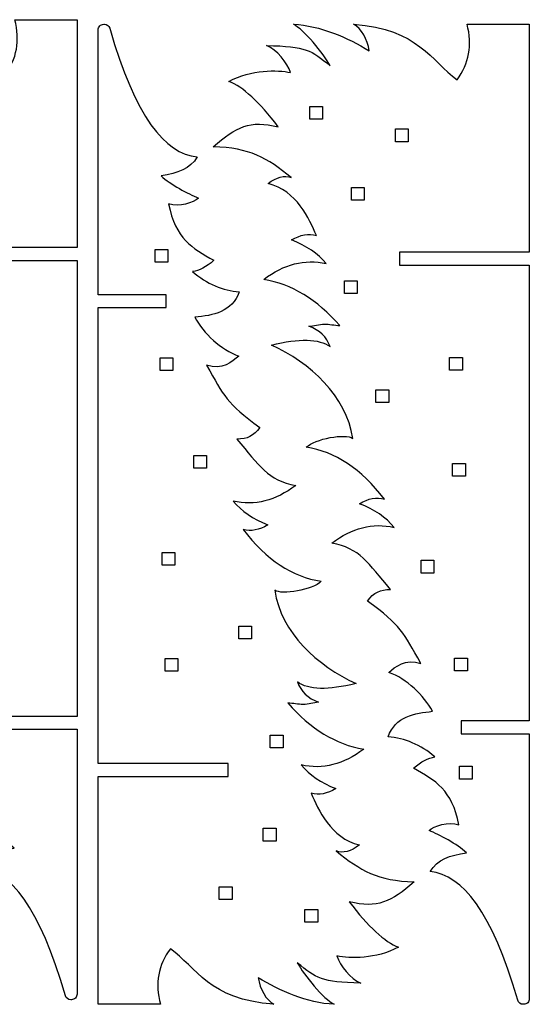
# Model space of a CAD drawing. Header units: millimetres. Extents: x -1146 to 1019, y -763 to 979.
# Tile 93 of 143: x 641 to 761, y 41 to 272. Entities that reach past the tile are written whole.
import ezdxf

# ---------------------------------------------------------------- set-up
doc = ezdxf.new("R2010")
doc.units = ezdxf.units.MM
doc.header["$MEASUREMENT"] = 0
doc.layers.add('Layer 1', color=7, linetype='Continuous')

msp = doc.modelspace()

# ---------------------------------------------------------------- linework, layer by layer
at = {"layer": 'Layer 1', "lineweight": 25}
for points, knots in [([(654.9478, 271.8314), (654.9478, 271.8314), (640.3395, 271.8314), (640.3395, 271.8314), (640.3395, 271.8314), (641.6166, 266.9597), (640.834, 262.6102), (637.9915, 258.7824), (637.9915, 258.7824), (631.9255, 263.1984), (628.9412, 270.7227), (613.7002, 271.8334), (613.7002, 271.8334), (615.5557, 270.8326), (617.0035, 268.2492), (617.3824, 265.6046), (617.3824, 265.6046), (612.3811, 268.6719), (605.8917, 271.5495), (599.5671, 271.8334), (599.5671, 271.8334), (602.0052, 270.6272), (606.6501, 264.9866), (608.2102, 262.077), (608.2102, 262.077), (603.7566, 265.8062), (602.5696, 266.6442), (593.2796, 266.8395), (593.2796, 266.8395), (595.7754, 265.9289), (598.1272, 262.7539), (598.924, 260.4895), (598.924, 260.4895), (595.814, 261.1827), (589.7117, 261.2248), (584.4602, 258.4298), (584.4602, 258.4298), (587.7068, 257.1761), (591.5631, 253.6221), (596.0286, 247.7679), (596.0286, 247.7679), (589.3382, 249.3887), (586.2481, 247.8273), (580.7581, 243.0839), (580.7581, 243.0839), (589.2996, 242.8769), (593.4093, 240.4621), (599.0867, 235.8391), (599.0867, 235.8391), (597.4705, 236.4685), (595.6529, 236.0024), (593.6331, 234.4408), (593.6331, 234.4408), (600.4068, 232.7934), (603.2734, 226.1596), (604.9778, 222.2699), (604.9778, 222.2699), (603.148, 222.8173), (601.2077, 222.4645), (599.1569, 221.2115), (599.1569, 221.2115), (602.6344, 219.8518), (605.339, 217.9997), (607.2709, 215.6553), (607.2709, 215.6553), (602.2417, 216.7965), (597.3619, 215.5618), (592.6308, 211.951), (592.6308, 211.951), (599.1929, 210.8443), (605.1314, 207.2281), (610.4461, 201.1029), (610.4461, 201.1029), (609.1664, 201.1959), (608.0087, 201.4836), (606.8517, 201.4618), (606.8517, 201.4618), (605.6053, 201.4384), (604.3678, 201.0958), (603.2355, 200.9439), (603.2355, 200.9439), (605.7313, 200.0333), (607.3777, 198.4458), (608.1743, 196.1814), (608.1743, 196.1814), (605.5766, 198.0653), (600.9904, 198.1827), (594.4159, 196.5342), (594.4159, 196.5342), (603.4834, 192.458), (612.0438, 184.5601), (613.5106, 174.6491), (613.5106, 174.6491), (611.8944, 175.8386), (604.6087, 174.6054), (602.5889, 172.5452), (602.5889, 172.5452), (609.3626, 171.5592), (615.4774, 167.502), (620.9338, 160.3743), (620.9338, 160.3743), (619.104, 160.9217), (617.1637, 160.5689), (615.1129, 159.3159), (615.1129, 159.3159), (618.5904, 157.9562), (621.295, 156.1041), (623.2269, 153.7597), (623.2269, 153.7597), (618.1977, 154.9009), (613.3176, 153.6662), (608.5868, 150.0554), (608.5868, 150.0554), (615.1489, 148.9487), (617.0874, 145.3325), (622.4024, 139.2073), (622.4024, 139.2073), (619.9165, 139.1697), (618.4778, 138.4933), (616.9658, 136.4732), (616.9658, 136.4732), (624.9396, 130.6833), (625.3234, 129.112), (629.5152, 121.8329), (629.5152, 121.8329), (625.8487, 123.0838), (623.4931, 121.0323), (621.9488, 119.7006), (621.9488, 119.7006), (626.1893, 118.2599), (630.186, 114.3364), (632.2371, 110.5881), (632.2371, 110.5881), (628.0451, 110.1906), (623.4832, 109.3478), (621.815, 104.6201), (621.815, 104.6201), (625.7215, 104.3481), (629.3865, 102.7656), (632.8104, 99.8726), (632.8104, 99.8726), (631.2445, 99.6905), (629.5686, 98.8083), (627.7832, 97.2267), (627.7832, 97.2267), (632.9663, 94.3268), (636.805, 92.2036), (638.407, 83.974), (638.407, 83.974), (635.9407, 84.8173), (632.562, 83.6941), (631.4126, 82.6303), (631.4126, 82.6303), (633.8139, 81.6016), (638.0326, 79.4408), (640.188, 77.3827), (640.188, 77.3827), (636.2784, 76.8419), (633.3892, 75.7919), (631.6775, 72.973), (631.6775, 72.973), (639.343, 72.1409), (646.1489, 63.6977), (652.222, 42.7699), (652.222, 42.7699), (652.3833, 42.2144), (652.8921, 41.8321), (653.4704, 41.8321), (653.4704, 41.8321), (653.4704, 41.8321), (653.6474, 41.8321), (653.6474, 41.8321), (653.6474, 41.8321), (653.9921, 41.8321), (654.3228, 41.969), (654.5666, 42.2128), (654.5666, 42.2128), (654.8104, 42.4566), (654.9473, 42.7871), (654.9473, 43.132), (654.9473, 43.132), (654.9473, 43.132), (654.9473, 105.332), (654.9473, 105.332), (654.9473, 105.332), (654.9473, 105.332), (638.9473, 105.332), (638.9473, 105.332), (638.9473, 105.332), (638.9473, 105.332), (638.9473, 108.332), (638.9473, 108.332), (638.9473, 108.332), (638.9473, 108.332), (654.9473, 108.332), (654.9473, 108.332), (654.9473, 108.332), (654.9473, 108.332), (654.9473, 215.332), (654.9473, 215.332), (654.9473, 215.332), (654.9473, 215.332), (624.4472, 215.332), (624.4472, 215.332), (624.4472, 215.332), (624.4472, 215.332), (624.4472, 218.332), (624.4472, 218.332), (624.4472, 218.332), (624.4472, 218.332), (654.9473, 218.332), (654.9473, 218.332), (654.9473, 218.332), (654.9473, 218.332), (654.9473, 271.832), (654.9473, 271.832), (654.9473, 271.832), (654.9473, 271.832), (654.9478, 271.8314), (654.9478, 271.8314)], [0, 0, 0, 0, 0.01785714, 0.01785714, 0.01785714, 0.01785714, 0.03571429, 0.03571429, 0.03571429, 0.03571429, 0.05357143, 0.05357143, 0.05357143, 0.05357143, 0.07142857, 0.07142857, 0.07142857, 0.07142857, 0.08928571, 0.08928571, 0.08928571, 0.08928571, 0.10714286, 0.10714286, 0.10714286, 0.10714286, 0.125, 0.125, 0.125, 0.125, 0.14285714, 0.14285714, 0.14285714, 0.14285714, 0.16071429, 0.16071429, 0.16071429, 0.16071429, 0.17857143, 0.17857143, 0.17857143, 0.17857143, 0.19642857, 0.19642857, 0.19642857, 0.19642857, 0.21428571, 0.21428571, 0.21428571, 0.21428571, 0.23214286, 0.23214286, 0.23214286, 0.23214286, 0.25, 0.25, 0.25, 0.25, 0.26785714, 0.26785714, 0.26785714, 0.26785714, 0.28571429, 0.28571429, 0.28571429, 0.28571429, 0.30357143, 0.30357143, 0.30357143, 0.30357143, 0.32142857, 0.32142857, 0.32142857, 0.32142857, 0.33928571, 0.33928571, 0.33928571, 0.33928571, 0.35714286, 0.35714286, 0.35714286, 0.35714286, 0.375, 0.375, 0.375, 0.375, 0.39285714, 0.39285714, 0.39285714, 0.39285714, 0.41071429, 0.41071429, 0.41071429, 0.41071429, 0.42857143, 0.42857143, 0.42857143, 0.42857143, 0.44642857, 0.44642857, 0.44642857, 0.44642857, 0.46428571, 0.46428571, 0.46428571, 0.46428571, 0.48214286, 0.48214286, 0.48214286, 0.48214286, 0.5, 0.5, 0.5, 0.5, 0.51785714, 0.51785714, 0.51785714, 0.51785714, 0.53571429, 0.53571429, 0.53571429, 0.53571429, 0.55357143, 0.55357143, 0.55357143, 0.55357143, 0.57142857, 0.57142857, 0.57142857, 0.57142857, 0.58928571, 0.58928571, 0.58928571, 0.58928571, 0.60714286, 0.60714286, 0.60714286, 0.60714286, 0.625, 0.625, 0.625, 0.625, 0.64285714, 0.64285714, 0.64285714, 0.64285714, 0.66071429, 0.66071429, 0.66071429, 0.66071429, 0.67857143, 0.67857143, 0.67857143, 0.67857143, 0.69642857, 0.69642857, 0.69642857, 0.69642857, 0.71428571, 0.71428571, 0.71428571, 0.71428571, 0.73214286, 0.73214286, 0.73214286, 0.73214286, 0.75, 0.75, 0.75, 0.75, 0.76785714, 0.76785714, 0.76785714, 0.76785714, 0.78571429, 0.78571429, 0.78571429, 0.78571429, 0.80357143, 0.80357143, 0.80357143, 0.80357143, 0.82142857, 0.82142857, 0.82142857, 0.82142857, 0.83928571, 0.83928571, 0.83928571, 0.83928571, 0.85714286, 0.85714286, 0.85714286, 0.85714286, 0.875, 0.875, 0.875, 0.875, 0.89285714, 0.89285714, 0.89285714, 0.89285714, 0.91071429, 0.91071429, 0.91071429, 0.91071429, 0.92857143, 0.92857143, 0.92857143, 0.92857143, 0.94642857, 0.94642857, 0.94642857, 0.94642857, 0.96428571, 0.96428571, 0.96428571, 0.96428571, 1, 1, 1, 1]), ([(659.9092, 40.7613), (659.9092, 40.7613), (674.5175, 40.7613), (674.5175, 40.7613), (674.5175, 40.7613), (673.2404, 45.633), (674.023, 49.9825), (676.8655, 53.8103), (676.8655, 53.8103), (682.9315, 49.3943), (685.9158, 41.87), (701.1568, 40.7593), (701.1568, 40.7593), (699.3013, 41.7601), (697.8535, 44.3435), (697.4746, 46.9881), (697.4746, 46.9881), (702.4759, 43.9208), (708.9653, 41.0432), (715.2899, 40.7593), (715.2899, 40.7593), (712.8518, 41.9655), (708.2069, 47.6061), (706.6468, 50.5157), (706.6468, 50.5157), (711.1004, 46.7865), (712.2874, 45.9485), (721.5774, 45.7532), (721.5774, 45.7532), (719.0816, 46.6638), (716.7298, 49.8388), (715.933, 52.1032), (715.933, 52.1032), (719.043, 51.41), (725.1453, 51.3679), (730.3968, 54.1629), (730.3968, 54.1629), (727.1502, 55.4166), (723.2939, 58.9706), (718.8284, 64.8248), (718.8284, 64.8248), (725.5188, 63.204), (728.6089, 64.7654), (734.0989, 69.5088), (734.0989, 69.5088), (725.5574, 69.7158), (721.4477, 72.1306), (715.7703, 76.7536), (715.7703, 76.7536), (717.3865, 76.1242), (719.2041, 76.5903), (721.2239, 78.1519), (721.2239, 78.1519), (714.4502, 79.7993), (711.5836, 86.4331), (709.8792, 90.3228), (709.8792, 90.3228), (711.709, 89.7754), (713.6493, 90.1282), (715.7001, 91.3812), (715.7001, 91.3812), (712.2226, 92.7409), (709.518, 94.593), (707.5861, 96.9374), (707.5861, 96.9374), (712.6153, 95.7962), (717.4951, 97.0309), (722.2262, 100.6417), (722.2262, 100.6417), (715.6641, 101.7484), (709.7256, 105.3646), (704.4109, 111.4898), (704.4109, 111.4898), (705.6906, 111.3968), (706.8483, 111.1091), (708.0053, 111.1309), (708.0053, 111.1309), (709.2517, 111.1543), (710.4892, 111.4969), (711.6215, 111.6488), (711.6215, 111.6488), (709.1257, 112.5594), (707.4793, 114.1469), (706.6827, 116.4113), (706.6827, 116.4113), (709.2804, 114.5274), (713.8666, 114.41), (720.4411, 116.0585), (720.4411, 116.0585), (711.3736, 120.1347), (702.8132, 128.0326), (701.3464, 137.9436), (701.3464, 137.9436), (702.9626, 136.7541), (710.2483, 137.9873), (712.2681, 140.0475), (712.2681, 140.0475), (705.4944, 141.0335), (699.3796, 145.0907), (693.9232, 152.2184), (693.9232, 152.2184), (695.753, 151.671), (697.6933, 152.0238), (699.7441, 153.2768), (699.7441, 153.2768), (696.2666, 154.6365), (693.562, 156.4886), (691.6301, 158.833), (691.6301, 158.833), (696.6593, 157.6918), (701.5394, 158.9265), (706.2702, 162.5373), (706.2702, 162.5373), (699.7081, 163.644), (697.7696, 167.2602), (692.4546, 173.3854), (692.4546, 173.3854), (694.9405, 173.423), (696.3792, 174.0994), (697.8912, 176.1195), (697.8912, 176.1195), (689.9174, 181.9094), (689.5336, 183.4807), (685.3418, 190.7598), (685.3418, 190.7598), (689.0083, 189.5089), (691.3639, 191.5604), (692.9082, 192.8921), (692.9082, 192.8921), (688.6677, 194.3328), (684.671, 198.2563), (682.6199, 202.0046), (682.6199, 202.0046), (686.8119, 202.4021), (691.3738, 203.2449), (693.042, 207.9726), (693.042, 207.9726), (689.1355, 208.2446), (685.4705, 209.8271), (682.0466, 212.7201), (682.0466, 212.7201), (683.6125, 212.9022), (685.2884, 213.7844), (687.0738, 215.366), (687.0738, 215.366), (681.8907, 218.2659), (678.052, 220.3891), (676.45, 228.6187), (676.45, 228.6187), (678.9163, 227.7754), (682.295, 228.8986), (683.4444, 229.9624), (683.4444, 229.9624), (681.0431, 230.9911), (676.8244, 233.1519), (674.669, 235.21), (674.669, 235.21), (678.5786, 235.7508), (681.4678, 236.8008), (683.1795, 239.6197), (683.1795, 239.6197), (675.514, 240.4518), (668.7081, 248.895), (662.635, 269.8228), (662.635, 269.8228), (662.4737, 270.3783), (661.9649, 270.7606), (661.3866, 270.7606), (661.3866, 270.7606), (661.3866, 270.7606), (661.2096, 270.7606), (661.2096, 270.7606), (661.2096, 270.7606), (660.8649, 270.7606), (660.5342, 270.6237), (660.2904, 270.3799), (660.2904, 270.3799), (660.0466, 270.1361), (659.9097, 269.8056), (659.9097, 269.4607), (659.9097, 269.4607), (659.9097, 269.4607), (659.9097, 207.2607), (659.9097, 207.2607), (659.9097, 207.2607), (659.9097, 207.2607), (675.9097, 207.2607), (675.9097, 207.2607), (675.9097, 207.2607), (675.9097, 207.2607), (675.9097, 204.2607), (675.9097, 204.2607), (675.9097, 204.2607), (675.9097, 204.2607), (659.9097, 204.2607), (659.9097, 204.2607), (659.9097, 204.2607), (659.9097, 204.2607), (659.9097, 97.2607), (659.9097, 97.2607), (659.9097, 97.2607), (659.9097, 97.2607), (690.4098, 97.2607), (690.4098, 97.2607), (690.4098, 97.2607), (690.4098, 97.2607), (690.4098, 94.2607), (690.4098, 94.2607), (690.4098, 94.2607), (690.4098, 94.2607), (659.9097, 94.2607), (659.9097, 94.2607), (659.9097, 94.2607), (659.9097, 94.2607), (659.9097, 40.7607), (659.9097, 40.7607), (659.9097, 40.7607), (659.9097, 40.7607), (659.9092, 40.7613), (659.9092, 40.7613)], [0, 0, 0, 0, 0.01785714, 0.01785714, 0.01785714, 0.01785714, 0.03571429, 0.03571429, 0.03571429, 0.03571429, 0.05357143, 0.05357143, 0.05357143, 0.05357143, 0.07142857, 0.07142857, 0.07142857, 0.07142857, 0.08928571, 0.08928571, 0.08928571, 0.08928571, 0.10714286, 0.10714286, 0.10714286, 0.10714286, 0.125, 0.125, 0.125, 0.125, 0.14285714, 0.14285714, 0.14285714, 0.14285714, 0.16071429, 0.16071429, 0.16071429, 0.16071429, 0.17857143, 0.17857143, 0.17857143, 0.17857143, 0.19642857, 0.19642857, 0.19642857, 0.19642857, 0.21428571, 0.21428571, 0.21428571, 0.21428571, 0.23214286, 0.23214286, 0.23214286, 0.23214286, 0.25, 0.25, 0.25, 0.25, 0.26785714, 0.26785714, 0.26785714, 0.26785714, 0.28571429, 0.28571429, 0.28571429, 0.28571429, 0.30357143, 0.30357143, 0.30357143, 0.30357143, 0.32142857, 0.32142857, 0.32142857, 0.32142857, 0.33928571, 0.33928571, 0.33928571, 0.33928571, 0.35714286, 0.35714286, 0.35714286, 0.35714286, 0.375, 0.375, 0.375, 0.375, 0.39285714, 0.39285714, 0.39285714, 0.39285714, 0.41071429, 0.41071429, 0.41071429, 0.41071429, 0.42857143, 0.42857143, 0.42857143, 0.42857143, 0.44642857, 0.44642857, 0.44642857, 0.44642857, 0.46428571, 0.46428571, 0.46428571, 0.46428571, 0.48214286, 0.48214286, 0.48214286, 0.48214286, 0.5, 0.5, 0.5, 0.5, 0.51785714, 0.51785714, 0.51785714, 0.51785714, 0.53571429, 0.53571429, 0.53571429, 0.53571429, 0.55357143, 0.55357143, 0.55357143, 0.55357143, 0.57142857, 0.57142857, 0.57142857, 0.57142857, 0.58928571, 0.58928571, 0.58928571, 0.58928571, 0.60714286, 0.60714286, 0.60714286, 0.60714286, 0.625, 0.625, 0.625, 0.625, 0.64285714, 0.64285714, 0.64285714, 0.64285714, 0.66071429, 0.66071429, 0.66071429, 0.66071429, 0.67857143, 0.67857143, 0.67857143, 0.67857143, 0.69642857, 0.69642857, 0.69642857, 0.69642857, 0.71428571, 0.71428571, 0.71428571, 0.71428571, 0.73214286, 0.73214286, 0.73214286, 0.73214286, 0.75, 0.75, 0.75, 0.75, 0.76785714, 0.76785714, 0.76785714, 0.76785714, 0.78571429, 0.78571429, 0.78571429, 0.78571429, 0.80357143, 0.80357143, 0.80357143, 0.80357143, 0.82142857, 0.82142857, 0.82142857, 0.82142857, 0.83928571, 0.83928571, 0.83928571, 0.83928571, 0.85714286, 0.85714286, 0.85714286, 0.85714286, 0.875, 0.875, 0.875, 0.875, 0.89285714, 0.89285714, 0.89285714, 0.89285714, 0.91071429, 0.91071429, 0.91071429, 0.91071429, 0.92857143, 0.92857143, 0.92857143, 0.92857143, 0.94642857, 0.94642857, 0.94642857, 0.94642857, 0.96428571, 0.96428571, 0.96428571, 0.96428571, 1, 1, 1, 1]), ([(761.0988, 270.7593), (761.0988, 270.7593), (746.4905, 270.7593), (746.4905, 270.7593), (746.4905, 270.7593), (747.7676, 265.8876), (746.985, 261.5381), (744.1425, 257.7103), (744.1425, 257.7103), (738.0765, 262.1263), (735.0922, 269.6506), (719.8512, 270.7613), (719.8512, 270.7613), (721.7067, 269.7605), (723.1545, 267.1771), (723.5334, 264.5325), (723.5334, 264.5325), (718.5321, 267.5998), (712.0427, 270.4774), (705.7181, 270.7613), (705.7181, 270.7613), (708.1562, 269.5551), (712.8011, 263.9145), (714.3612, 261.0049), (714.3612, 261.0049), (709.9076, 264.7341), (708.7206, 265.5721), (699.4306, 265.7674), (699.4306, 265.7674), (701.9264, 264.8568), (704.2782, 261.6818), (705.075, 259.4174), (705.075, 259.4174), (701.965, 260.1106), (695.8627, 260.1527), (690.6112, 257.3577), (690.6112, 257.3577), (693.8578, 256.104), (697.7141, 252.55), (702.1796, 246.6958), (702.1796, 246.6958), (695.4892, 248.3166), (692.3991, 246.7552), (686.9091, 242.0118), (686.9091, 242.0118), (695.4506, 241.8048), (699.5603, 239.39), (705.2377, 234.767), (705.2377, 234.767), (703.6215, 235.3964), (701.8039, 234.9303), (699.7841, 233.3687), (699.7841, 233.3687), (706.5578, 231.7213), (709.4244, 225.0875), (711.1288, 221.1978), (711.1288, 221.1978), (709.299, 221.7452), (707.3587, 221.3924), (705.3079, 220.1394), (705.3079, 220.1394), (708.7854, 218.7797), (711.49, 216.9276), (713.4219, 214.5832), (713.4219, 214.5832), (708.3927, 215.7244), (703.5129, 214.4897), (698.7818, 210.8789), (698.7818, 210.8789), (705.3439, 209.7722), (711.2824, 206.156), (716.5971, 200.0308), (716.5971, 200.0308), (715.3174, 200.1238), (714.1597, 200.4115), (713.0027, 200.3897), (713.0027, 200.3897), (711.7563, 200.3663), (710.5188, 200.0237), (709.3865, 199.8718), (709.3865, 199.8718), (711.8823, 198.9612), (713.5287, 197.3737), (714.3253, 195.1093), (714.3253, 195.1093), (711.7276, 196.9932), (707.1414, 197.1106), (700.5669, 195.4621), (700.5669, 195.4621), (709.6344, 191.3859), (718.1948, 183.488), (719.6616, 173.577), (719.6616, 173.577), (718.0454, 174.7665), (710.7597, 173.5333), (708.7399, 171.4731), (708.7399, 171.4731), (715.5136, 170.4871), (721.6284, 166.4299), (727.0848, 159.3022), (727.0848, 159.3022), (725.255, 159.8496), (723.3147, 159.4968), (721.2639, 158.2438), (721.2639, 158.2438), (724.7414, 156.8841), (727.446, 155.032), (729.3779, 152.6876), (729.3779, 152.6876), (724.3487, 153.8288), (719.4686, 152.5941), (714.7378, 148.9833), (714.7378, 148.9833), (721.2999, 147.8766), (723.2384, 144.2604), (728.5534, 138.1352), (728.5534, 138.1352), (726.0675, 138.0976), (724.6288, 137.4212), (723.1168, 135.4011), (723.1168, 135.4011), (731.0906, 129.6112), (731.4744, 128.0399), (735.6662, 120.7608), (735.6662, 120.7608), (731.9997, 122.0117), (729.6441, 119.9602), (728.0998, 118.6285), (728.0998, 118.6285), (732.3403, 117.1878), (736.337, 113.2643), (738.3881, 109.516), (738.3881, 109.516), (734.1961, 109.1185), (729.6342, 108.2757), (727.966, 103.548), (727.966, 103.548), (731.8725, 103.276), (735.5375, 101.6935), (738.9614, 98.8005), (738.9614, 98.8005), (737.3955, 98.6184), (735.7196, 97.7362), (733.9342, 96.1546), (733.9342, 96.1546), (739.1173, 93.2547), (742.956, 91.1315), (744.558, 82.9019), (744.558, 82.9019), (742.0917, 83.7452), (738.713, 82.622), (737.5636, 81.5582), (737.5636, 81.5582), (739.9649, 80.5295), (744.1836, 78.3687), (746.339, 76.3106), (746.339, 76.3106), (742.4294, 75.7698), (739.5402, 74.7198), (737.8285, 71.9009), (737.8285, 71.9009), (745.494, 71.0688), (752.2999, 62.6256), (758.373, 41.6978), (758.373, 41.6978), (758.5343, 41.1423), (759.0431, 40.76), (759.6214, 40.76), (759.6214, 40.76), (759.6214, 40.76), (759.7984, 40.76), (759.7984, 40.76), (759.7984, 40.76), (760.1431, 40.76), (760.4738, 40.8969), (760.7176, 41.1407), (760.7176, 41.1407), (760.9614, 41.3845), (761.0983, 41.715), (761.0983, 42.0599), (761.0983, 42.0599), (761.0983, 42.0599), (761.0983, 104.2599), (761.0983, 104.2599), (761.0983, 104.2599), (761.0983, 104.2599), (745.0983, 104.2599), (745.0983, 104.2599), (745.0983, 104.2599), (745.0983, 104.2599), (745.0983, 107.2599), (745.0983, 107.2599), (745.0983, 107.2599), (745.0983, 107.2599), (761.0983, 107.2599), (761.0983, 107.2599), (761.0983, 107.2599), (761.0983, 107.2599), (761.0983, 214.2599), (761.0983, 214.2599), (761.0983, 214.2599), (761.0983, 214.2599), (730.5982, 214.2599), (730.5982, 214.2599), (730.5982, 214.2599), (730.5982, 214.2599), (730.5982, 217.2599), (730.5982, 217.2599), (730.5982, 217.2599), (730.5982, 217.2599), (761.0983, 217.2599), (761.0983, 217.2599), (761.0983, 217.2599), (761.0983, 217.2599), (761.0983, 270.7599), (761.0983, 270.7599), (761.0983, 270.7599), (761.0983, 270.7599), (761.0988, 270.7593), (761.0988, 270.7593)], [0, 0, 0, 0, 0.01785714, 0.01785714, 0.01785714, 0.01785714, 0.03571429, 0.03571429, 0.03571429, 0.03571429, 0.05357143, 0.05357143, 0.05357143, 0.05357143, 0.07142857, 0.07142857, 0.07142857, 0.07142857, 0.08928571, 0.08928571, 0.08928571, 0.08928571, 0.10714286, 0.10714286, 0.10714286, 0.10714286, 0.125, 0.125, 0.125, 0.125, 0.14285714, 0.14285714, 0.14285714, 0.14285714, 0.16071429, 0.16071429, 0.16071429, 0.16071429, 0.17857143, 0.17857143, 0.17857143, 0.17857143, 0.19642857, 0.19642857, 0.19642857, 0.19642857, 0.21428571, 0.21428571, 0.21428571, 0.21428571, 0.23214286, 0.23214286, 0.23214286, 0.23214286, 0.25, 0.25, 0.25, 0.25, 0.26785714, 0.26785714, 0.26785714, 0.26785714, 0.28571429, 0.28571429, 0.28571429, 0.28571429, 0.30357143, 0.30357143, 0.30357143, 0.30357143, 0.32142857, 0.32142857, 0.32142857, 0.32142857, 0.33928571, 0.33928571, 0.33928571, 0.33928571, 0.35714286, 0.35714286, 0.35714286, 0.35714286, 0.375, 0.375, 0.375, 0.375, 0.39285714, 0.39285714, 0.39285714, 0.39285714, 0.41071429, 0.41071429, 0.41071429, 0.41071429, 0.42857143, 0.42857143, 0.42857143, 0.42857143, 0.44642857, 0.44642857, 0.44642857, 0.44642857, 0.46428571, 0.46428571, 0.46428571, 0.46428571, 0.48214286, 0.48214286, 0.48214286, 0.48214286, 0.5, 0.5, 0.5, 0.5, 0.51785714, 0.51785714, 0.51785714, 0.51785714, 0.53571429, 0.53571429, 0.53571429, 0.53571429, 0.55357143, 0.55357143, 0.55357143, 0.55357143, 0.57142857, 0.57142857, 0.57142857, 0.57142857, 0.58928571, 0.58928571, 0.58928571, 0.58928571, 0.60714286, 0.60714286, 0.60714286, 0.60714286, 0.625, 0.625, 0.625, 0.625, 0.64285714, 0.64285714, 0.64285714, 0.64285714, 0.66071429, 0.66071429, 0.66071429, 0.66071429, 0.67857143, 0.67857143, 0.67857143, 0.67857143, 0.69642857, 0.69642857, 0.69642857, 0.69642857, 0.71428571, 0.71428571, 0.71428571, 0.71428571, 0.73214286, 0.73214286, 0.73214286, 0.73214286, 0.75, 0.75, 0.75, 0.75, 0.76785714, 0.76785714, 0.76785714, 0.76785714, 0.78571429, 0.78571429, 0.78571429, 0.78571429, 0.80357143, 0.80357143, 0.80357143, 0.80357143, 0.82142857, 0.82142857, 0.82142857, 0.82142857, 0.83928571, 0.83928571, 0.83928571, 0.83928571, 0.85714286, 0.85714286, 0.85714286, 0.85714286, 0.875, 0.875, 0.875, 0.875, 0.89285714, 0.89285714, 0.89285714, 0.89285714, 0.91071429, 0.91071429, 0.91071429, 0.91071429, 0.92857143, 0.92857143, 0.92857143, 0.92857143, 0.94642857, 0.94642857, 0.94642857, 0.94642857, 0.96428571, 0.96428571, 0.96428571, 0.96428571, 1, 1, 1, 1]), ([(709.5764, 248.4929), (709.5764, 248.4929), (712.5764, 248.4929), (712.5764, 248.4929), (712.5764, 248.4929), (712.5764, 248.4929), (712.5764, 251.4929), (712.5764, 251.4929), (712.5764, 251.4929), (712.5764, 251.4929), (709.5764, 251.4929), (709.5764, 251.4929), (709.5764, 251.4929), (709.5764, 251.4929), (709.5764, 248.4929), (709.5764, 248.4929)], [0, 0, 0, 0, 0.2, 0.2, 0.2, 0.2, 0.4, 0.4, 0.4, 0.4, 0.6, 0.6, 0.6, 0.6, 1, 1, 1, 1]), ([(729.6848, 243.2013), (729.6848, 243.2013), (732.6848, 243.2013), (732.6848, 243.2013), (732.6848, 243.2013), (732.6848, 243.2013), (732.6848, 246.2013), (732.6848, 246.2013), (732.6848, 246.2013), (732.6848, 246.2013), (729.6848, 246.2013), (729.6848, 246.2013), (729.6848, 246.2013), (729.6848, 246.2013), (729.6848, 243.2013), (729.6848, 243.2013)], [0, 0, 0, 0, 0.2, 0.2, 0.2, 0.2, 0.4, 0.4, 0.4, 0.4, 0.6, 0.6, 0.6, 0.6, 1, 1, 1, 1]), ([(719.3376, 229.4429), (719.3376, 229.4429), (722.3376, 229.4429), (722.3376, 229.4429), (722.3376, 229.4429), (722.3376, 229.4429), (722.3376, 232.4429), (722.3376, 232.4429), (722.3376, 232.4429), (722.3376, 232.4429), (719.3376, 232.4429), (719.3376, 232.4429), (719.3376, 232.4429), (719.3376, 232.4429), (719.3376, 229.4429), (719.3376, 229.4429)], [0, 0, 0, 0, 0.2, 0.2, 0.2, 0.2, 0.4, 0.4, 0.4, 0.4, 0.6, 0.6, 0.6, 0.6, 1, 1, 1, 1]), ([(676.3016, 217.8973), (676.3016, 217.8973), (673.3016, 217.8973), (673.3016, 217.8973), (673.3016, 217.8973), (673.3016, 217.8973), (673.3016, 214.8973), (673.3016, 214.8973), (673.3016, 214.8973), (673.3016, 214.8973), (676.3016, 214.8973), (676.3016, 214.8973), (676.3016, 214.8973), (676.3016, 214.8973), (676.3016, 217.8973), (676.3016, 217.8973)], [0, 0, 0, 0, 0.2, 0.2, 0.2, 0.2, 0.4, 0.4, 0.4, 0.4, 0.6, 0.6, 0.6, 0.6, 1, 1, 1, 1]), ([(717.6904, 207.5707), (717.6904, 207.5707), (720.6904, 207.5707), (720.6904, 207.5707), (720.6904, 207.5707), (720.6904, 207.5707), (720.6904, 210.5707), (720.6904, 210.5707), (720.6904, 210.5707), (720.6904, 210.5707), (717.6904, 210.5707), (717.6904, 210.5707), (717.6904, 210.5707), (717.6904, 210.5707), (717.6904, 207.5707), (717.6904, 207.5707)], [0, 0, 0, 0, 0.2, 0.2, 0.2, 0.2, 0.4, 0.4, 0.4, 0.4, 0.6, 0.6, 0.6, 0.6, 1, 1, 1, 1]), ([(677.4482, 192.497), (677.4482, 192.497), (674.4482, 192.497), (674.4482, 192.497), (674.4482, 192.497), (674.4482, 192.497), (674.4482, 189.497), (674.4482, 189.497), (674.4482, 189.497), (674.4482, 189.497), (677.4482, 189.497), (677.4482, 189.497), (677.4482, 189.497), (677.4482, 189.497), (677.4482, 192.497), (677.4482, 192.497)], [0, 0, 0, 0, 0.2, 0.2, 0.2, 0.2, 0.4, 0.4, 0.4, 0.4, 0.6, 0.6, 0.6, 0.6, 1, 1, 1, 1]), ([(742.3848, 189.5791), (742.3848, 189.5791), (745.3848, 189.5791), (745.3848, 189.5791), (745.3848, 189.5791), (745.3848, 189.5791), (745.3848, 192.5791), (745.3848, 192.5791), (745.3848, 192.5791), (745.3848, 192.5791), (742.3848, 192.5791), (742.3848, 192.5791), (742.3848, 192.5791), (742.3848, 192.5791), (742.3848, 189.5791), (742.3848, 189.5791)], [0, 0, 0, 0, 0.2, 0.2, 0.2, 0.2, 0.4, 0.4, 0.4, 0.4, 0.6, 0.6, 0.6, 0.6, 1, 1, 1, 1]), ([(725.0988, 181.9941), (725.0988, 181.9941), (728.0988, 181.9941), (728.0988, 181.9941), (728.0988, 181.9941), (728.0988, 181.9941), (728.0988, 184.9941), (728.0988, 184.9941), (728.0988, 184.9941), (728.0988, 184.9941), (725.0988, 184.9941), (725.0988, 184.9941), (725.0988, 184.9941), (725.0988, 184.9941), (725.0988, 181.9941), (725.0988, 181.9941)], [0, 0, 0, 0, 0.2, 0.2, 0.2, 0.2, 0.4, 0.4, 0.4, 0.4, 0.6, 0.6, 0.6, 0.6, 1, 1, 1, 1]), ([(685.326, 169.5664), (685.326, 169.5664), (682.326, 169.5664), (682.326, 169.5664), (682.326, 169.5664), (682.326, 169.5664), (682.326, 166.5664), (682.326, 166.5664), (682.326, 166.5664), (682.326, 166.5664), (685.326, 166.5664), (685.326, 166.5664), (685.326, 166.5664), (685.326, 166.5664), (685.326, 169.5664), (685.326, 169.5664)], [0, 0, 0, 0, 0.2, 0.2, 0.2, 0.2, 0.4, 0.4, 0.4, 0.4, 0.6, 0.6, 0.6, 0.6, 1, 1, 1, 1]), ([(743.0904, 164.7082), (743.0904, 164.7082), (746.0904, 164.7082), (746.0904, 164.7082), (746.0904, 164.7082), (746.0904, 164.7082), (746.0904, 167.7082), (746.0904, 167.7082), (746.0904, 167.7082), (746.0904, 167.7082), (743.0904, 167.7082), (743.0904, 167.7082), (743.0904, 167.7082), (743.0904, 167.7082), (743.0904, 164.7082), (743.0904, 164.7082)], [0, 0, 0, 0, 0.2, 0.2, 0.2, 0.2, 0.4, 0.4, 0.4, 0.4, 0.6, 0.6, 0.6, 0.6, 1, 1, 1, 1]), ([(677.9176, 146.8123), (677.9176, 146.8123), (674.9176, 146.8123), (674.9176, 146.8123), (674.9176, 146.8123), (674.9176, 146.8123), (674.9176, 143.8123), (674.9176, 143.8123), (674.9176, 143.8123), (674.9176, 143.8123), (677.9176, 143.8123), (677.9176, 143.8123), (677.9176, 143.8123), (677.9176, 143.8123), (677.9176, 146.8123), (677.9176, 146.8123)], [0, 0, 0, 0, 0.2, 0.2, 0.2, 0.2, 0.4, 0.4, 0.4, 0.4, 0.6, 0.6, 0.6, 0.6, 1, 1, 1, 1]), ([(735.682, 141.9541), (735.682, 141.9541), (738.682, 141.9541), (738.682, 141.9541), (738.682, 141.9541), (738.682, 141.9541), (738.682, 144.9541), (738.682, 144.9541), (738.682, 144.9541), (738.682, 144.9541), (735.682, 144.9541), (735.682, 144.9541), (735.682, 144.9541), (735.682, 144.9541), (735.682, 141.9541), (735.682, 141.9541)], [0, 0, 0, 0, 0.2, 0.2, 0.2, 0.2, 0.4, 0.4, 0.4, 0.4, 0.6, 0.6, 0.6, 0.6, 1, 1, 1, 1]), ([(695.9091, 129.5264), (695.9091, 129.5264), (692.9091, 129.5264), (692.9091, 129.5264), (692.9091, 129.5264), (692.9091, 129.5264), (692.9091, 126.5264), (692.9091, 126.5264), (692.9091, 126.5264), (692.9091, 126.5264), (695.9091, 126.5264), (695.9091, 126.5264), (695.9091, 126.5264), (695.9091, 126.5264), (695.9091, 129.5264), (695.9091, 129.5264)], [0, 0, 0, 0, 0.2, 0.2, 0.2, 0.2, 0.4, 0.4, 0.4, 0.4, 0.6, 0.6, 0.6, 0.6, 1, 1, 1, 1]), ([(678.6232, 121.9414), (678.6232, 121.9414), (675.6232, 121.9414), (675.6232, 121.9414), (675.6232, 121.9414), (675.6232, 121.9414), (675.6232, 118.9414), (675.6232, 118.9414), (675.6232, 118.9414), (675.6232, 118.9414), (678.6232, 118.9414), (678.6232, 118.9414), (678.6232, 118.9414), (678.6232, 118.9414), (678.6232, 121.9414), (678.6232, 121.9414)], [0, 0, 0, 0, 0.2, 0.2, 0.2, 0.2, 0.4, 0.4, 0.4, 0.4, 0.6, 0.6, 0.6, 0.6, 1, 1, 1, 1]), ([(743.5598, 119.0235), (743.5598, 119.0235), (746.5598, 119.0235), (746.5598, 119.0235), (746.5598, 119.0235), (746.5598, 119.0235), (746.5598, 122.0235), (746.5598, 122.0235), (746.5598, 122.0235), (746.5598, 122.0235), (743.5598, 122.0235), (743.5598, 122.0235), (743.5598, 122.0235), (743.5598, 122.0235), (743.5598, 119.0235), (743.5598, 119.0235)], [0, 0, 0, 0, 0.2, 0.2, 0.2, 0.2, 0.4, 0.4, 0.4, 0.4, 0.6, 0.6, 0.6, 0.6, 1, 1, 1, 1]), ([(703.3176, 103.9498), (703.3176, 103.9498), (700.3176, 103.9498), (700.3176, 103.9498), (700.3176, 103.9498), (700.3176, 103.9498), (700.3176, 100.9498), (700.3176, 100.9498), (700.3176, 100.9498), (700.3176, 100.9498), (703.3176, 100.9498), (703.3176, 100.9498), (703.3176, 100.9498), (703.3176, 100.9498), (703.3176, 103.9498), (703.3176, 103.9498)], [0, 0, 0, 0, 0.2, 0.2, 0.2, 0.2, 0.4, 0.4, 0.4, 0.4, 0.6, 0.6, 0.6, 0.6, 1, 1, 1, 1]), ([(744.7064, 93.6232), (744.7064, 93.6232), (747.7064, 93.6232), (747.7064, 93.6232), (747.7064, 93.6232), (747.7064, 93.6232), (747.7064, 96.6232), (747.7064, 96.6232), (747.7064, 96.6232), (747.7064, 96.6232), (744.7064, 96.6232), (744.7064, 96.6232), (744.7064, 96.6232), (744.7064, 96.6232), (744.7064, 93.6232), (744.7064, 93.6232)], [0, 0, 0, 0, 0.2, 0.2, 0.2, 0.2, 0.4, 0.4, 0.4, 0.4, 0.6, 0.6, 0.6, 0.6, 1, 1, 1, 1]), ([(701.6704, 82.0777), (701.6704, 82.0777), (698.6704, 82.0777), (698.6704, 82.0777), (698.6704, 82.0777), (698.6704, 82.0777), (698.6704, 79.0777), (698.6704, 79.0777), (698.6704, 79.0777), (698.6704, 79.0777), (701.6704, 79.0777), (701.6704, 79.0777), (701.6704, 79.0777), (701.6704, 79.0777), (701.6704, 82.0777), (701.6704, 82.0777)], [0, 0, 0, 0, 0.2, 0.2, 0.2, 0.2, 0.4, 0.4, 0.4, 0.4, 0.6, 0.6, 0.6, 0.6, 1, 1, 1, 1]), ([(691.3232, 68.3192), (691.3232, 68.3192), (688.3232, 68.3192), (688.3232, 68.3192), (688.3232, 68.3192), (688.3232, 68.3192), (688.3232, 65.3192), (688.3232, 65.3192), (688.3232, 65.3192), (688.3232, 65.3192), (691.3232, 65.3192), (691.3232, 65.3192), (691.3232, 65.3192), (691.3232, 65.3192), (691.3232, 68.3192), (691.3232, 68.3192)], [0, 0, 0, 0, 0.2, 0.2, 0.2, 0.2, 0.4, 0.4, 0.4, 0.4, 0.6, 0.6, 0.6, 0.6, 1, 1, 1, 1]), ([(711.4316, 63.0277), (711.4316, 63.0277), (708.4316, 63.0277), (708.4316, 63.0277), (708.4316, 63.0277), (708.4316, 63.0277), (708.4316, 60.0277), (708.4316, 60.0277), (708.4316, 60.0277), (708.4316, 60.0277), (711.4316, 60.0277), (711.4316, 60.0277), (711.4316, 60.0277), (711.4316, 60.0277), (711.4316, 63.0277), (711.4316, 63.0277)], [0, 0, 0, 0, 0.2, 0.2, 0.2, 0.2, 0.4, 0.4, 0.4, 0.4, 0.6, 0.6, 0.6, 0.6, 1, 1, 1, 1])]:
    msp.add_open_spline(points, degree=3, knots=knots, dxfattribs=at)

doc.saveas('drawing.dxf')
